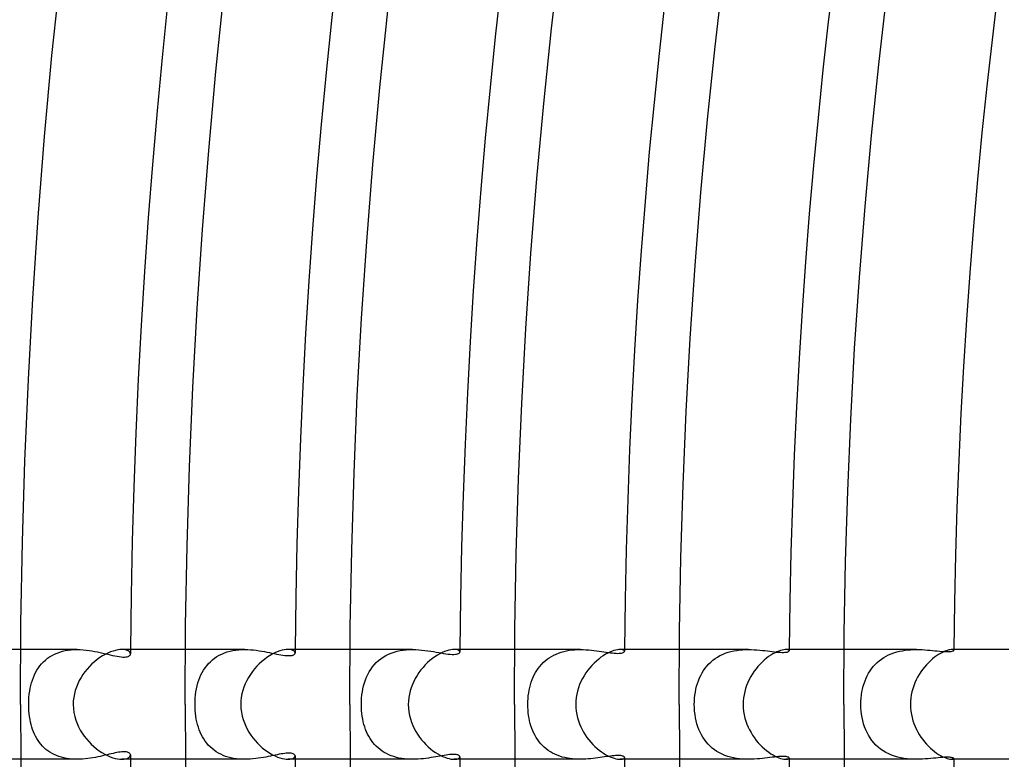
# Model space of a CAD drawing. Header units: millimetres. Extents: x -345 to 345, y -305 to 305.
# Tile 15 of 87: x -244 to -208, y -2 to 25. Entities that reach past the tile are written whole.
import ezdxf

# ---------------------------------------------------------------- set-up
doc = ezdxf.new("R2010")
doc.units = ezdxf.units.MM
doc.layers.add('HIDDEN', color=7, linetype='Continuous')
doc.layers.add('THICK', color=7, linetype='Continuous')

msp = doc.modelspace()

# ---------------------------------------------------------------- linework, layer by layer
at = {"layer": 'HIDDEN'}
for p, q in [((-241.938, 2), (-243.992, 2)), ((-242.851, 1.787), (-242.762, 1.833)), ((-242.762, 1.833), (-242.668, 1.873)), ((-242.668, 1.873), (-242.571, 1.908)), ((-242.571, 1.908), (-242.47, 1.937)), ((-242.47, 1.937), (-242.367, 1.961)), ((-242.367, 1.961), (-242.261, 1.978)), ((-242.261, 1.978), (-242.154, 1.991)), ((-242.154, 1.991), (-242.045, 1.998)), ((-242.045, 1.998), (-241.937, 2)), ((-241.937, 2), (-241.827, 1.998)), ((-241.827, 1.998), (-241.717, 1.991)), ((-241.717, 1.991), (-241.609, 1.981)), ((-241.609, 1.981), (-241.502, 1.968)), ((-241.502, 1.968), (-241.396, 1.952)), ((-241.396, 1.952), (-241.293, 1.934)), ((-241.293, 1.934), (-241.192, 1.914)), ((-241.192, 1.914), (-241.094, 1.893)), ((-241.094, 1.893), (-240.998, 1.871)), ((-240.998, 1.871), (-240.905, 1.849)), ((-240.905, 1.849), (-240.815, 1.828)), ((-240.815, 1.828), (-240.727, 1.807)), ((-240.727, 1.807), (-240.642, 1.787)), ((-240.232, 1.996), (-240.305, 2)), ((-240.169, 1.986), (-240.232, 1.996)), ((-240.115, 1.97), (-240.169, 1.986)), ((-240.071, 1.949), (-240.115, 1.97)), ((-240.037, 1.924), (-240.071, 1.949)), ((-240.012, 1.898), (-240.037, 1.924)), ((-240.025, 1.777), (-240.007, 1.797)), ((-239.998, 1.87), (-240.012, 1.898)), ((-240.007, 1.797), (-239.997, 1.819)), ((-239.993, 1.842), (-239.998, 1.87)), ((-239.997, 1.819), (-239.993, 1.842)), ((-235.828, 2), (-237.992, 2)), ((-236.758, 1.792), (-236.665, 1.837)), ((-236.665, 1.837), (-236.569, 1.877)), ((-236.569, 1.877), (-236.469, 1.911)), ((-236.469, 1.911), (-236.366, 1.939)), ((-236.366, 1.939), (-236.261, 1.962)), ((-236.261, 1.962), (-236.154, 1.979)), ((-236.154, 1.979), (-236.045, 1.991)), ((-236.045, 1.991), (-235.936, 1.998)), ((-235.936, 1.998), (-235.827, 2)), ((-235.827, 2), (-235.721, 1.998)), ((-235.721, 1.998), (-235.615, 1.992)), ((-235.615, 1.992), (-235.511, 1.984)), ((-235.511, 1.984), (-235.409, 1.972)), ((-235.409, 1.972), (-235.308, 1.958)), ((-235.308, 1.958), (-235.209, 1.943)), ((-235.209, 1.943), (-235.113, 1.926)), ((-235.113, 1.926), (-235.019, 1.908)), ((-235.019, 1.908), (-234.928, 1.89)), ((-234.928, 1.89), (-234.839, 1.872)), ((-234.839, 1.872), (-234.752, 1.854)), ((-234.752, 1.854), (-234.669, 1.836)), ((-234.669, 1.836), (-234.588, 1.821)), ((-234.588, 1.821), (-234.511, 1.806)), ((-234.511, 1.806), (-234.438, 1.795)), ((-234.438, 1.795), (-234.369, 1.785)), ((-234.181, 1.996), (-234.249, 2)), ((-234.124, 1.986), (-234.181, 1.996)), ((-234.076, 1.97), (-234.124, 1.986)), ((-234.107, 1.787), (-234.072, 1.797)), ((-234.04, 1.951), (-234.076, 1.97)), ((-234.072, 1.797), (-234.044, 1.81)), ((-234.044, 1.81), (-234.021, 1.825)), ((-234.013, 1.928), (-234.04, 1.951)), ((-234.021, 1.825), (-234.005, 1.842)), ((-233.998, 1.904), (-234.013, 1.928)), ((-234.005, 1.842), (-233.996, 1.86)), ((-233.992, 1.878), (-233.998, 1.904)), ((-233.996, 1.86), (-233.992, 1.878)), ((-229.716, 2), (-231.991, 2)), ((-230.694, 1.779), (-230.596, 1.827)), ((-230.596, 1.827), (-230.494, 1.87)), ((-230.494, 1.87), (-230.389, 1.906)), ((-230.389, 1.906), (-230.28, 1.937)), ((-230.28, 1.937), (-230.168, 1.961)), ((-230.168, 1.961), (-230.056, 1.979)), ((-230.056, 1.979), (-229.942, 1.991)), ((-229.942, 1.991), (-229.827, 1.998)), ((-229.827, 1.998), (-229.714, 2)), ((-229.714, 2), (-229.599, 1.998)), ((-229.599, 1.998), (-229.485, 1.992)), ((-229.485, 1.992), (-229.373, 1.982)), ((-229.373, 1.982), (-229.263, 1.97)), ((-229.263, 1.97), (-229.156, 1.956)), ((-229.156, 1.956), (-229.052, 1.94)), ((-229.052, 1.94), (-228.951, 1.924)), ((-228.951, 1.924), (-228.854, 1.907)), ((-228.854, 1.907), (-228.76, 1.89)), ((-228.76, 1.89), (-228.67, 1.874)), ((-228.67, 1.874), (-228.583, 1.859)), ((-228.583, 1.859), (-228.499, 1.846)), ((-228.499, 1.846), (-228.419, 1.835)), ((-228.419, 1.835), (-228.343, 1.827)), ((-228.343, 1.827), (-228.273, 1.822)), ((-228.273, 1.822), (-228.21, 1.822)), ((-228.21, 1.822), (-228.155, 1.825)), ((-228.134, 1.996), (-228.195, 2)), ((-228.155, 1.825), (-228.11, 1.831)), ((-228.083, 1.986), (-228.134, 1.996)), ((-228.11, 1.831), (-228.073, 1.84)), ((-228.043, 1.972), (-228.083, 1.986)), ((-228.073, 1.84), (-228.043, 1.851)), ((-228.015, 1.953), (-228.043, 1.972)), ((-228.043, 1.851), (-228.02, 1.864)), ((-228.02, 1.864), (-228.005, 1.878)), ((-227.998, 1.932), (-228.015, 1.953)), ((-228.005, 1.878), (-227.995, 1.894)), ((-227.992, 1.91), (-227.998, 1.932)), ((-227.995, 1.894), (-227.992, 1.91)), ((-223.599, 2), (-225.991, 2)), ((-224.657, 1.75), (-224.572, 1.795)), ((-224.572, 1.795), (-224.484, 1.836)), ((-224.484, 1.836), (-224.392, 1.873)), ((-224.392, 1.873), (-224.298, 1.905)), ((-224.298, 1.905), (-224.202, 1.931)), ((-224.202, 1.931), (-224.103, 1.953)), ((-224.103, 1.953), (-224.003, 1.971)), ((-224.003, 1.971), (-223.902, 1.984)), ((-223.902, 1.984), (-223.801, 1.993)), ((-223.801, 1.993), (-223.699, 1.998)), ((-223.699, 1.998), (-223.598, 2)), ((-223.598, 2), (-223.496, 1.998)), ((-223.496, 1.998), (-223.396, 1.994)), ((-223.396, 1.994), (-223.297, 1.987)), ((-223.297, 1.987), (-223.2, 1.978)), ((-223.2, 1.978), (-223.104, 1.968)), ((-223.104, 1.968), (-223.012, 1.956)), ((-223.012, 1.956), (-222.921, 1.944)), ((-222.921, 1.944), (-222.832, 1.931)), ((-222.832, 1.931), (-222.746, 1.918)), ((-222.746, 1.918), (-222.663, 1.905)), ((-222.663, 1.905), (-222.583, 1.894)), ((-222.583, 1.894), (-222.506, 1.883)), ((-222.506, 1.883), (-222.433, 1.874)), ((-222.433, 1.874), (-222.364, 1.868)), ((-222.364, 1.868), (-222.301, 1.863)), ((-222.301, 1.863), (-222.243, 1.861)), ((-222.243, 1.861), (-222.191, 1.862)), ((-222.191, 1.862), (-222.145, 1.865)), ((-222.099, 1.998), (-222.146, 2)), ((-222.145, 1.865), (-222.104, 1.87)), ((-222.104, 1.87), (-222.069, 1.877)), ((-222.06, 1.991), (-222.099, 1.998)), ((-222.069, 1.877), (-222.041, 1.887)), ((-222.03, 1.98), (-222.06, 1.991)), ((-222.041, 1.887), (-222.019, 1.898)), ((-222.009, 1.967), (-222.03, 1.98)), ((-222.019, 1.898), (-222.004, 1.91)), ((-221.996, 1.952), (-222.009, 1.967)), ((-222.004, 1.91), (-221.995, 1.923)), ((-221.992, 1.937), (-221.996, 1.952)), ((-221.995, 1.923), (-221.992, 1.937)), ((-217.478, 2), (-219.991, 2)), ((-218.513, 1.778), (-218.418, 1.824)), ((-218.418, 1.824), (-218.32, 1.864)), ((-218.32, 1.864), (-218.219, 1.898)), ((-218.219, 1.898), (-218.116, 1.927)), ((-218.116, 1.927), (-218.01, 1.951)), ((-218.01, 1.951), (-217.904, 1.97)), ((-217.904, 1.97), (-217.796, 1.984)), ((-217.796, 1.984), (-217.689, 1.993)), ((-217.689, 1.993), (-217.582, 1.998)), ((-217.582, 1.998), (-217.476, 2)), ((-217.476, 2), (-217.371, 1.998)), ((-217.371, 1.998), (-217.267, 1.994)), ((-217.267, 1.994), (-217.165, 1.987)), ((-217.165, 1.987), (-217.065, 1.979)), ((-217.065, 1.979), (-216.968, 1.969)), ((-216.968, 1.969), (-216.873, 1.959)), ((-216.873, 1.959), (-216.781, 1.947)), ((-216.781, 1.947), (-216.692, 1.936)), ((-216.692, 1.936), (-216.607, 1.926)), ((-216.607, 1.926), (-216.525, 1.916)), ((-216.525, 1.916), (-216.448, 1.908)), ((-216.448, 1.908), (-216.377, 1.902)), ((-216.377, 1.902), (-216.311, 1.898)), ((-216.311, 1.898), (-216.25, 1.896)), ((-216.25, 1.896), (-216.196, 1.896)), ((-216.196, 1.896), (-216.147, 1.898)), ((-216.147, 1.898), (-216.105, 1.902)), ((-216.105, 1.902), (-216.069, 1.909)), ((-216.068, 1.998), (-216.102, 2)), ((-216.069, 1.909), (-216.041, 1.917)), ((-216.04, 1.994), (-216.068, 1.998)), ((-216.041, 1.917), (-216.019, 1.927)), ((-216.019, 1.987), (-216.04, 1.994)), ((-216.003, 1.979), (-216.019, 1.987)), ((-216.019, 1.927), (-216.003, 1.937)), ((-215.994, 1.969), (-216.003, 1.979)), ((-216.003, 1.937), (-215.994, 1.948)), ((-215.991, 1.958), (-215.994, 1.969)), ((-215.994, 1.948), (-215.991, 1.958)), ((-211.351, 2), (-213.991, 2)), ((-212.46, 1.757), (-212.368, 1.803)), ((-212.368, 1.803), (-212.272, 1.845)), ((-212.272, 1.845), (-212.174, 1.88)), ((-212.174, 1.88), (-212.074, 1.911)), ((-212.074, 1.911), (-211.971, 1.937)), ((-211.971, 1.937), (-211.867, 1.958)), ((-211.867, 1.958), (-211.763, 1.974)), ((-211.763, 1.974), (-211.659, 1.986)), ((-211.659, 1.986), (-211.555, 1.994)), ((-211.555, 1.994), (-211.452, 1.999)), ((-211.452, 1.999), (-211.35, 2)), ((-211.35, 2), (-211.246, 1.999)), ((-211.246, 1.999), (-211.145, 1.995)), ((-211.145, 1.995), (-211.046, 1.989)), ((-211.046, 1.989), (-210.949, 1.982)), ((-210.949, 1.982), (-210.856, 1.974)), ((-210.856, 1.974), (-210.766, 1.966)), ((-210.766, 1.966), (-210.679, 1.957)), ((-210.679, 1.957), (-210.594, 1.949)), ((-210.594, 1.949), (-210.513, 1.941)), ((-210.513, 1.941), (-210.436, 1.934)), ((-210.436, 1.934), (-210.363, 1.929)), ((-210.363, 1.929), (-210.295, 1.925)), ((-210.295, 1.925), (-210.232, 1.924)), ((-210.232, 1.924), (-210.176, 1.925)), ((-210.176, 1.925), (-210.128, 1.928)), ((-210.128, 1.928), (-210.086, 1.933)), ((-210.086, 1.933), (-210.052, 1.94)), ((-210.041, 1.999), (-210.062, 2)), ((-210.052, 1.94), (-210.025, 1.948)), ((-210.023, 1.997), (-210.041, 1.999)), ((-210.025, 1.948), (-210.006, 1.957)), ((-210.009, 1.993), (-210.023, 1.997)), ((-209.999, 1.988), (-210.009, 1.993)), ((-210.006, 1.957), (-209.995, 1.966)), ((-209.993, 1.982), (-209.999, 1.988)), ((-209.995, 1.966), (-209.991, 1.975)), ((-209.991, 1.975), (-209.993, 1.982)), ((-243.292, 1.408), (-243.231, 1.483)), ((-243.231, 1.483), (-243.165, 1.553)), ((-243.165, 1.553), (-243.094, 1.618)), ((-243.094, 1.618), (-243.018, 1.68)), ((-243.018, 1.68), (-242.937, 1.736)), ((-242.937, 1.736), (-242.851, 1.787)), ((-240.642, 1.787), (-240.56, 1.769)), ((-240.56, 1.769), (-240.482, 1.753)), ((-240.482, 1.753), (-240.407, 1.741)), ((-240.407, 1.741), (-240.337, 1.731)), ((-240.337, 1.731), (-240.273, 1.726)), ((-240.273, 1.726), (-240.216, 1.725)), ((-240.216, 1.725), (-240.164, 1.728)), ((-240.164, 1.728), (-240.119, 1.735)), ((-240.119, 1.735), (-240.081, 1.745)), ((-240.081, 1.745), (-240.049, 1.76)), ((-240.049, 1.76), (-240.025, 1.777)), ((-237.216, 1.411), (-237.151, 1.486)), ((-237.151, 1.486), (-237.082, 1.557)), ((-237.082, 1.557), (-237.008, 1.624)), ((-237.008, 1.624), (-236.929, 1.685)), ((-236.929, 1.685), (-236.846, 1.741)), ((-236.846, 1.741), (-236.758, 1.792)), ((-234.369, 1.785), (-234.305, 1.779)), ((-234.305, 1.779), (-234.247, 1.777)), ((-234.247, 1.777), (-234.195, 1.777)), ((-234.195, 1.777), (-234.148, 1.781)), ((-234.148, 1.781), (-234.107, 1.787)), ((-231.176, 1.365), (-231.109, 1.447)), ((-231.109, 1.447), (-231.037, 1.524)), ((-231.037, 1.524), (-230.959, 1.595)), ((-230.959, 1.595), (-230.876, 1.662)), ((-230.876, 1.662), (-230.787, 1.723)), ((-230.787, 1.723), (-230.694, 1.779)), ((-225.082, 1.386), (-225.021, 1.456)), ((-225.021, 1.456), (-224.956, 1.523)), ((-224.956, 1.523), (-224.887, 1.586)), ((-224.887, 1.586), (-224.814, 1.645)), ((-224.814, 1.645), (-224.737, 1.699)), ((-224.737, 1.699), (-224.657, 1.75)), ((-218.992, 1.398), (-218.924, 1.473)), ((-218.924, 1.473), (-218.851, 1.543)), ((-218.851, 1.543), (-218.773, 1.61)), ((-218.773, 1.61), (-218.691, 1.671)), ((-218.691, 1.671), (-218.604, 1.727)), ((-218.604, 1.727), (-218.513, 1.778)), ((-212.926, 1.378), (-212.86, 1.452)), ((-212.86, 1.452), (-212.788, 1.522)), ((-212.788, 1.522), (-212.713, 1.588)), ((-212.713, 1.588), (-212.633, 1.649)), ((-212.633, 1.649), (-212.548, 1.705)), ((-212.548, 1.705), (-212.46, 1.757)), ((-243.492, 1.074), (-243.449, 1.163)), ((-243.449, 1.163), (-243.401, 1.248)), ((-243.401, 1.248), (-243.349, 1.33)), ((-243.349, 1.33), (-243.292, 1.408)), ((-237.425, 1.073), (-237.38, 1.163)), ((-237.38, 1.163), (-237.33, 1.249)), ((-237.33, 1.249), (-237.275, 1.332)), ((-237.275, 1.332), (-237.216, 1.411)), ((-231.39, 0.995), (-231.345, 1.093)), ((-231.345, 1.093), (-231.294, 1.188)), ((-231.294, 1.188), (-231.238, 1.278)), ((-231.238, 1.278), (-231.176, 1.365)), ((-225.281, 1.075), (-225.238, 1.157)), ((-225.238, 1.157), (-225.19, 1.237)), ((-225.19, 1.237), (-225.138, 1.313)), ((-225.138, 1.313), (-225.082, 1.386)), ((-219.216, 1.057), (-219.167, 1.148)), ((-219.167, 1.148), (-219.113, 1.236)), ((-219.113, 1.236), (-219.055, 1.319)), ((-219.055, 1.319), (-218.992, 1.398)), ((-213.145, 1.045), (-213.098, 1.133)), ((-213.098, 1.133), (-213.045, 1.218)), ((-213.045, 1.218), (-212.988, 1.3)), ((-212.988, 1.3), (-212.926, 1.378)), ((-243.622, 0.69), (-243.596, 0.79)), ((-243.596, 0.79), (-243.565, 0.887)), ((-243.565, 0.887), (-243.531, 0.982)), ((-243.531, 0.982), (-243.492, 1.074)), ((-237.562, 0.678), (-237.534, 0.782)), ((-237.534, 0.782), (-237.502, 0.883)), ((-237.502, 0.883), (-237.465, 0.98)), ((-237.465, 0.98), (-237.425, 1.073)), ((-231.496, 0.682), (-231.466, 0.79)), ((-231.466, 0.79), (-231.431, 0.894)), ((-231.431, 0.894), (-231.39, 0.995)), ((-225.444, 0.621), (-225.419, 0.718)), ((-225.419, 0.718), (-225.39, 0.811)), ((-225.39, 0.811), (-225.357, 0.902)), ((-225.357, 0.902), (-225.321, 0.99)), ((-225.321, 0.99), (-225.281, 1.075)), ((-219.365, 0.66), (-219.334, 0.764)), ((-219.334, 0.764), (-219.3, 0.865)), ((-219.3, 0.865), (-219.26, 0.963)), ((-219.26, 0.963), (-219.216, 1.057)), ((-213.292, 0.664), (-213.261, 0.764)), ((-213.261, 0.764), (-213.227, 0.861)), ((-213.227, 0.861), (-213.188, 0.954)), ((-213.188, 0.954), (-213.145, 1.045)), ((-243.69, 0.25), (-243.679, 0.368)), ((-243.679, 0.368), (-243.663, 0.48)), ((-243.663, 0.48), (-243.644, 0.588)), ((-243.644, 0.588), (-243.622, 0.69)), ((-237.622, 0.347), (-237.606, 0.46)), ((-237.606, 0.46), (-237.586, 0.571)), ((-237.586, 0.571), (-237.562, 0.678)), ((-231.559, 0.347), (-231.543, 0.46)), ((-231.543, 0.46), (-231.522, 0.572)), ((-231.522, 0.572), (-231.496, 0.682)), ((-225.497, 0.316), (-225.483, 0.42)), ((-225.483, 0.42), (-225.466, 0.522)), ((-225.466, 0.522), (-225.444, 0.621)), ((-219.428, 0.335), (-219.411, 0.444)), ((-219.411, 0.444), (-219.391, 0.553)), ((-219.391, 0.553), (-219.365, 0.66)), ((-213.356, 0.344), (-213.339, 0.454)), ((-213.339, 0.454), (-213.318, 0.56)), ((-213.318, 0.56), (-213.292, 0.664)), ((-243.7, 0), (-243.698, 0.127)), ((-243.698, -0.116), (-243.7, 0)), ((-243.698, 0.127), (-243.69, 0.25)), ((-237.641, 0), (-237.639, 0.116)), ((-237.64, -0.108), (-237.641, 0)), ((-237.639, 0.116), (-237.633, 0.231)), ((-237.633, 0.231), (-237.622, 0.347)), ((-231.58, 0), (-231.577, 0.117)), ((-231.577, -0.111), (-231.58, 0)), ((-231.577, 0.117), (-231.571, 0.232)), ((-231.571, 0.232), (-231.559, 0.347)), ((-225.515, 0), (-225.513, 0.105)), ((-225.514, -0.101), (-225.515, 0)), ((-225.513, 0.105), (-225.507, 0.211)), ((-225.507, 0.211), (-225.497, 0.316)), ((-219.448, 0), (-219.446, 0.112)), ((-219.445, -0.125), (-219.448, 0)), ((-219.446, 0.112), (-219.439, 0.224)), ((-219.439, 0.224), (-219.428, 0.335)), ((-213.379, 0), (-213.376, 0.116)), ((-213.376, -0.12), (-213.379, 0)), ((-213.376, 0.116), (-213.369, 0.231)), ((-213.369, 0.231), (-213.356, 0.344)), ((-243.692, -0.229), (-243.698, -0.116)), ((-243.682, -0.338), (-243.692, -0.229)), ((-243.669, -0.443), (-243.682, -0.338)), ((-237.634, -0.215), (-237.64, -0.108)), ((-237.624, -0.322), (-237.634, -0.215)), ((-237.611, -0.429), (-237.624, -0.322)), ((-231.571, -0.221), (-231.577, -0.111)), ((-231.561, -0.328), (-231.571, -0.221)), ((-231.547, -0.432), (-231.561, -0.328)), ((-225.508, -0.201), (-225.514, -0.101)), ((-225.499, -0.301), (-225.508, -0.201)), ((-225.486, -0.4), (-225.499, -0.301)), ((-219.437, -0.248), (-219.445, -0.125)), ((-219.423, -0.368), (-219.437, -0.248)), ((-213.368, -0.24), (-213.376, -0.12)), ((-213.354, -0.358), (-213.368, -0.24)), ((-213.335, -0.475), (-213.354, -0.358)), ((-243.653, -0.545), (-243.669, -0.443)), ((-243.633, -0.642), (-243.653, -0.545)), ((-243.611, -0.735), (-243.633, -0.642)), ((-237.594, -0.533), (-237.611, -0.429)), ((-237.573, -0.634), (-237.594, -0.533)), ((-237.548, -0.733), (-237.573, -0.634)), ((-231.53, -0.533), (-231.547, -0.432)), ((-231.509, -0.632), (-231.53, -0.533)), ((-231.484, -0.727), (-231.509, -0.632)), ((-225.47, -0.498), (-225.486, -0.4)), ((-225.45, -0.595), (-225.47, -0.498)), ((-225.427, -0.69), (-225.45, -0.595)), ((-225.399, -0.782), (-225.427, -0.69)), ((-219.404, -0.484), (-219.423, -0.368)), ((-219.381, -0.597), (-219.404, -0.484)), ((-219.352, -0.706), (-219.381, -0.597)), ((-219.319, -0.811), (-219.352, -0.706)), ((-213.311, -0.59), (-213.335, -0.475)), ((-213.28, -0.703), (-213.311, -0.59)), ((-213.244, -0.814), (-213.28, -0.703)), ((-243.586, -0.824), (-243.611, -0.735)), ((-243.557, -0.911), (-243.586, -0.824)), ((-243.525, -0.997), (-243.557, -0.911)), ((-243.49, -1.079), (-243.525, -0.997)), ((-237.52, -0.828), (-237.548, -0.733)), ((-237.488, -0.921), (-237.52, -0.828)), ((-237.453, -1.011), (-237.488, -0.921)), ((-237.413, -1.097), (-237.453, -1.011)), ((-231.457, -0.819), (-231.484, -0.727)), ((-231.425, -0.908), (-231.457, -0.819)), ((-231.391, -0.994), (-231.425, -0.908)), ((-231.352, -1.078), (-231.391, -0.994)), ((-225.368, -0.873), (-225.399, -0.782)), ((-225.334, -0.961), (-225.368, -0.873)), ((-225.295, -1.047), (-225.334, -0.961)), ((-225.252, -1.13), (-225.295, -1.047)), ((-219.281, -0.912), (-219.319, -0.811)), ((-219.239, -1.01), (-219.281, -0.912)), ((-219.191, -1.105), (-219.239, -1.01)), ((-213.203, -0.921), (-213.244, -0.814)), ((-213.156, -1.025), (-213.203, -0.921)), ((-213.102, -1.125), (-213.156, -1.025)), ((-243.451, -1.16), (-243.49, -1.079)), ((-243.408, -1.237), (-243.451, -1.16)), ((-243.361, -1.312), (-243.408, -1.237)), ((-243.311, -1.384), (-243.361, -1.312)), ((-243.257, -1.452), (-243.311, -1.384)), ((-237.37, -1.18), (-237.413, -1.097)), ((-237.323, -1.26), (-237.37, -1.18)), ((-237.271, -1.338), (-237.323, -1.26)), ((-237.216, -1.412), (-237.271, -1.338)), ((-237.156, -1.482), (-237.216, -1.412)), ((-231.31, -1.16), (-231.352, -1.078)), ((-231.263, -1.239), (-231.31, -1.16)), ((-231.213, -1.315), (-231.263, -1.239)), ((-231.159, -1.388), (-231.213, -1.315)), ((-231.1, -1.457), (-231.159, -1.388)), ((-225.206, -1.211), (-225.252, -1.13)), ((-225.155, -1.288), (-225.206, -1.211)), ((-225.101, -1.362), (-225.155, -1.288)), ((-225.043, -1.432), (-225.101, -1.362)), ((-224.98, -1.499), (-225.043, -1.432)), ((-219.138, -1.196), (-219.191, -1.105)), ((-219.08, -1.283), (-219.138, -1.196)), ((-219.017, -1.367), (-219.08, -1.283)), ((-218.949, -1.446), (-219.017, -1.367)), ((-213.043, -1.221), (-213.102, -1.125)), ((-212.978, -1.313), (-213.043, -1.221)), ((-212.907, -1.4), (-212.978, -1.313)), ((-212.83, -1.482), (-212.907, -1.4)), ((-243.199, -1.517), (-243.257, -1.452)), ((-243.137, -1.579), (-243.199, -1.517)), ((-243.071, -1.637), (-243.137, -1.579)), ((-243.001, -1.692), (-243.071, -1.637)), ((-242.928, -1.742), (-243.001, -1.692)), ((-242.851, -1.788), (-242.928, -1.742)), ((-242.77, -1.829), (-242.851, -1.788)), ((-240.622, -1.783), (-240.694, -1.799)), ((-240.553, -1.768), (-240.622, -1.783)), ((-240.487, -1.754), (-240.553, -1.768)), ((-240.425, -1.743), (-240.487, -1.754)), ((-240.366, -1.735), (-240.425, -1.743)), ((-240.311, -1.729), (-240.366, -1.735)), ((-240.26, -1.725), (-240.311, -1.729)), ((-240.214, -1.725), (-240.26, -1.725)), ((-240.172, -1.727), (-240.214, -1.725)), ((-240.134, -1.732), (-240.172, -1.727)), ((-240.1, -1.739), (-240.134, -1.732)), ((-240.071, -1.749), (-240.1, -1.739)), ((-240.047, -1.761), (-240.071, -1.749)), ((-240.027, -1.775), (-240.047, -1.761)), ((-240.012, -1.79), (-240.027, -1.775)), ((-240.001, -1.807), (-240.012, -1.79)), ((-237.091, -1.549), (-237.156, -1.482)), ((-237.022, -1.611), (-237.091, -1.549)), ((-236.949, -1.67), (-237.022, -1.611)), ((-236.872, -1.724), (-236.949, -1.67)), ((-236.791, -1.773), (-236.872, -1.724)), ((-236.706, -1.818), (-236.791, -1.773)), ((-234.379, -1.787), (-234.441, -1.795)), ((-234.322, -1.781), (-234.379, -1.787)), ((-234.268, -1.777), (-234.322, -1.781)), ((-234.219, -1.776), (-234.268, -1.777)), ((-234.174, -1.778), (-234.219, -1.776)), ((-234.134, -1.782), (-234.174, -1.778)), ((-234.1, -1.789), (-234.134, -1.782)), ((-234.07, -1.798), (-234.1, -1.789)), ((-231.037, -1.523), (-231.1, -1.457)), ((-230.971, -1.586), (-231.037, -1.523)), ((-230.9, -1.644), (-230.971, -1.586)), ((-230.825, -1.698), (-230.9, -1.644)), ((-230.746, -1.749), (-230.825, -1.698)), ((-230.664, -1.794), (-230.746, -1.749)), ((-224.914, -1.563), (-224.98, -1.499)), ((-224.843, -1.622), (-224.914, -1.563)), ((-224.77, -1.677), (-224.843, -1.622)), ((-224.693, -1.728), (-224.77, -1.677)), ((-224.612, -1.774), (-224.693, -1.728)), ((-224.529, -1.816), (-224.612, -1.774)), ((-218.875, -1.521), (-218.949, -1.446)), ((-218.797, -1.591), (-218.875, -1.521)), ((-218.713, -1.655), (-218.797, -1.591)), ((-218.625, -1.715), (-218.713, -1.655)), ((-218.532, -1.768), (-218.625, -1.715)), ((-218.436, -1.816), (-218.532, -1.768)), ((-212.748, -1.559), (-212.83, -1.482)), ((-212.659, -1.63), (-212.748, -1.559)), ((-212.565, -1.695), (-212.659, -1.63)), ((-212.467, -1.753), (-212.565, -1.695)), ((-212.365, -1.804), (-212.467, -1.753)), ((-241.938, -2), (-243.992, -2)), ((-242.687, -1.866), (-242.77, -1.829)), ((-242.6, -1.899), (-242.687, -1.866)), ((-242.51, -1.927), (-242.6, -1.899)), ((-242.417, -1.95), (-242.51, -1.927)), ((-242.323, -1.969), (-242.417, -1.95)), ((-242.228, -1.983), (-242.323, -1.969)), ((-242.131, -1.993), (-242.228, -1.983)), ((-242.033, -1.998), (-242.131, -1.993)), ((-241.936, -2), (-242.033, -1.998)), ((-241.838, -1.998), (-241.936, -2)), ((-241.741, -1.993), (-241.838, -1.998)), ((-241.644, -1.985), (-241.741, -1.993)), ((-241.549, -1.974), (-241.644, -1.985)), ((-241.454, -1.961), (-241.549, -1.974)), ((-241.362, -1.946), (-241.454, -1.961)), ((-241.271, -1.929), (-241.362, -1.946)), ((-241.181, -1.912), (-241.271, -1.929)), ((-241.094, -1.893), (-241.181, -1.912)), ((-241.009, -1.874), (-241.094, -1.893)), ((-240.927, -1.854), (-241.009, -1.874)), ((-240.846, -1.835), (-240.927, -1.854)), ((-240.769, -1.817), (-240.846, -1.835)), ((-240.694, -1.799), (-240.769, -1.817)), ((-240.305, -2), (-240.232, -1.996)), ((-240.232, -1.996), (-240.169, -1.986)), ((-240.169, -1.986), (-240.115, -1.97)), ((-240.115, -1.97), (-240.071, -1.949)), ((-240.071, -1.949), (-240.037, -1.925)), ((-240.037, -1.925), (-240.012, -1.898)), ((-240.012, -1.898), (-239.998, -1.87)), ((-239.995, -1.824), (-240.001, -1.807)), ((-239.998, -1.87), (-239.993, -1.842)), ((-239.993, -1.842), (-239.995, -1.824)), ((-235.828, -2), (-237.992, -2)), ((-236.617, -1.858), (-236.706, -1.818)), ((-236.525, -1.893), (-236.617, -1.858)), ((-236.431, -1.922), (-236.525, -1.893)), ((-236.334, -1.947), (-236.431, -1.922)), ((-236.234, -1.967), (-236.334, -1.947)), ((-236.134, -1.982), (-236.234, -1.967)), ((-236.032, -1.992), (-236.134, -1.982)), ((-235.93, -1.998), (-236.032, -1.992)), ((-235.827, -2), (-235.93, -1.998)), ((-235.727, -1.998), (-235.827, -2)), ((-235.627, -1.993), (-235.727, -1.998)), ((-235.529, -1.985), (-235.627, -1.993)), ((-235.431, -1.975), (-235.529, -1.985)), ((-235.336, -1.962), (-235.431, -1.975)), ((-235.242, -1.948), (-235.336, -1.962)), ((-235.149, -1.932), (-235.242, -1.948)), ((-235.059, -1.916), (-235.149, -1.932)), ((-234.972, -1.899), (-235.059, -1.916)), ((-234.887, -1.882), (-234.972, -1.899)), ((-234.805, -1.864), (-234.887, -1.882)), ((-234.725, -1.848), (-234.805, -1.864)), ((-234.649, -1.832), (-234.725, -1.848)), ((-234.576, -1.818), (-234.649, -1.832)), ((-234.506, -1.806), (-234.576, -1.818)), ((-234.441, -1.795), (-234.506, -1.806)), ((-234.249, -2), (-234.181, -1.996)), ((-234.181, -1.996), (-234.124, -1.986)), ((-234.124, -1.986), (-234.077, -1.971)), ((-234.077, -1.971), (-234.04, -1.951)), ((-234.046, -1.809), (-234.07, -1.798)), ((-234.026, -1.821), (-234.046, -1.809)), ((-234.04, -1.951), (-234.013, -1.928)), ((-234.011, -1.834), (-234.026, -1.821)), ((-234.013, -1.928), (-233.998, -1.904)), ((-234.001, -1.848), (-234.011, -1.834)), ((-233.995, -1.863), (-234.001, -1.848)), ((-233.998, -1.904), (-233.992, -1.878)), ((-233.992, -1.878), (-233.995, -1.863)), ((-229.715, -2), (-231.991, -2)), ((-230.579, -1.835), (-230.664, -1.794)), ((-230.491, -1.872), (-230.579, -1.835)), ((-230.399, -1.903), (-230.491, -1.872)), ((-230.305, -1.93), (-230.399, -1.903)), ((-230.209, -1.953), (-230.305, -1.93)), ((-230.111, -1.97), (-230.209, -1.953)), ((-230.013, -1.984), (-230.111, -1.97)), ((-229.914, -1.993), (-230.013, -1.984)), ((-229.814, -1.998), (-229.914, -1.993)), ((-229.715, -2), (-229.814, -1.998)), ((-229.615, -1.998), (-229.715, -2)), ((-229.516, -1.994), (-229.615, -1.998)), ((-229.418, -1.986), (-229.516, -1.994)), ((-229.321, -1.977), (-229.418, -1.986)), ((-229.227, -1.966), (-229.321, -1.977)), ((-229.134, -1.953), (-229.227, -1.966)), ((-229.044, -1.939), (-229.134, -1.953)), ((-228.956, -1.925), (-229.044, -1.939)), ((-228.871, -1.91), (-228.956, -1.925)), ((-228.788, -1.895), (-228.871, -1.91)), ((-228.709, -1.881), (-228.788, -1.895)), ((-228.633, -1.868), (-228.709, -1.881)), ((-228.56, -1.856), (-228.633, -1.868)), ((-228.491, -1.845), (-228.56, -1.856)), ((-228.425, -1.836), (-228.491, -1.845)), ((-228.364, -1.829), (-228.425, -1.836)), ((-228.307, -1.824), (-228.364, -1.829)), ((-228.253, -1.822), (-228.307, -1.824)), ((-228.205, -1.822), (-228.253, -1.822)), ((-228.162, -1.824), (-228.205, -1.822)), ((-228.195, -2), (-228.142, -1.997)), ((-228.124, -1.828), (-228.162, -1.824)), ((-228.142, -1.997), (-228.096, -1.99)), ((-228.092, -1.835), (-228.124, -1.828)), ((-228.096, -1.99), (-228.059, -1.978)), ((-228.065, -1.842), (-228.092, -1.835)), ((-228.042, -1.852), (-228.065, -1.842)), ((-228.059, -1.978), (-228.029, -1.964)), ((-228.024, -1.862), (-228.042, -1.852)), ((-228.029, -1.964), (-228.008, -1.947)), ((-228.01, -1.873), (-228.024, -1.862)), ((-228, -1.885), (-228.01, -1.873)), ((-228.008, -1.947), (-227.996, -1.929)), ((-227.994, -1.897), (-228, -1.885)), ((-227.996, -1.929), (-227.992, -1.91)), ((-227.992, -1.91), (-227.994, -1.897)), ((-223.599, -2), (-225.991, -2)), ((-224.442, -1.854), (-224.529, -1.816)), ((-224.352, -1.887), (-224.442, -1.854)), ((-224.26, -1.916), (-224.352, -1.887)), ((-224.167, -1.94), (-224.26, -1.916)), ((-224.073, -1.959), (-224.167, -1.94)), ((-223.978, -1.975), (-224.073, -1.959)), ((-223.882, -1.986), (-223.978, -1.975)), ((-223.787, -1.994), (-223.882, -1.986)), ((-223.692, -1.999), (-223.787, -1.994)), ((-223.597, -2), (-223.692, -1.999)), ((-223.501, -1.999), (-223.597, -2)), ((-223.406, -1.995), (-223.501, -1.999)), ((-223.313, -1.988), (-223.406, -1.995)), ((-223.222, -1.981), (-223.313, -1.988)), ((-223.133, -1.971), (-223.222, -1.981)), ((-223.046, -1.961), (-223.133, -1.971)), ((-222.962, -1.949), (-223.046, -1.961)), ((-222.88, -1.938), (-222.962, -1.949)), ((-222.8, -1.926), (-222.88, -1.938)), ((-222.722, -1.914), (-222.8, -1.926)), ((-222.647, -1.903), (-222.722, -1.914)), ((-222.574, -1.893), (-222.647, -1.903)), ((-222.504, -1.883), (-222.574, -1.893)), ((-222.437, -1.875), (-222.504, -1.883)), ((-222.373, -1.868), (-222.437, -1.875)), ((-222.314, -1.864), (-222.373, -1.868)), ((-222.258, -1.861), (-222.314, -1.864)), ((-222.208, -1.861), (-222.258, -1.861)), ((-222.163, -1.863), (-222.208, -1.861)), ((-222.123, -1.867), (-222.163, -1.863)), ((-222.146, -2), (-222.099, -1.998)), ((-222.089, -1.873), (-222.123, -1.867)), ((-222.099, -1.998), (-222.061, -1.991)), ((-222.059, -1.88), (-222.089, -1.873)), ((-222.061, -1.991), (-222.031, -1.98)), ((-222.035, -1.89), (-222.059, -1.88)), ((-222.016, -1.9), (-222.035, -1.89)), ((-222.031, -1.98), (-222.009, -1.967)), ((-222.002, -1.912), (-222.016, -1.9)), ((-222.009, -1.967), (-221.996, -1.952)), ((-221.994, -1.924), (-222.002, -1.912)), ((-221.996, -1.952), (-221.992, -1.937)), ((-221.992, -1.937), (-221.994, -1.924)), ((-217.477, -2), (-219.991, -2)), ((-218.336, -1.858), (-218.436, -1.816)), ((-218.233, -1.894), (-218.336, -1.858)), ((-218.127, -1.924), (-218.233, -1.894)), ((-218.019, -1.949), (-218.127, -1.924)), ((-217.911, -1.969), (-218.019, -1.949)), ((-217.801, -1.983), (-217.911, -1.969)), ((-217.692, -1.993), (-217.801, -1.983)), ((-217.583, -1.998), (-217.692, -1.993)), ((-217.476, -2), (-217.583, -1.998)), ((-217.37, -1.998), (-217.476, -2)), ((-217.266, -1.994), (-217.37, -1.998)), ((-217.164, -1.987), (-217.266, -1.994)), ((-217.065, -1.979), (-217.164, -1.987)), ((-216.968, -1.969), (-217.065, -1.979)), ((-216.874, -1.959), (-216.968, -1.969)), ((-216.782, -1.948), (-216.874, -1.959)), ((-216.694, -1.937), (-216.782, -1.948)), ((-216.609, -1.926), (-216.694, -1.937)), ((-216.527, -1.917), (-216.609, -1.926)), ((-216.45, -1.908), (-216.527, -1.917)), ((-216.378, -1.902), (-216.45, -1.908)), ((-216.312, -1.898), (-216.378, -1.902)), ((-216.251, -1.896), (-216.312, -1.898)), ((-216.197, -1.896), (-216.251, -1.896)), ((-216.148, -1.898), (-216.197, -1.896)), ((-216.106, -1.902), (-216.148, -1.898)), ((-216.07, -1.909), (-216.106, -1.902)), ((-216.102, -2), (-216.068, -1.998)), ((-216.041, -1.917), (-216.07, -1.909)), ((-216.068, -1.998), (-216.041, -1.994)), ((-216.019, -1.926), (-216.041, -1.917)), ((-216.041, -1.994), (-216.019, -1.987)), ((-216.004, -1.937), (-216.019, -1.926)), ((-216.019, -1.987), (-216.003, -1.979)), ((-215.994, -1.948), (-216.004, -1.937)), ((-216.003, -1.979), (-215.994, -1.969)), ((-215.991, -1.958), (-215.994, -1.948)), ((-215.994, -1.969), (-215.991, -1.958)), ((-211.351, -2), (-213.991, -2)), ((-212.259, -1.85), (-212.365, -1.804)), ((-212.149, -1.889), (-212.259, -1.85)), ((-212.036, -1.921), (-212.149, -1.889)), ((-211.922, -1.948), (-212.036, -1.921)), ((-211.807, -1.968), (-211.922, -1.948)), ((-211.691, -1.983), (-211.807, -1.968)), ((-211.576, -1.993), (-211.691, -1.983)), ((-211.463, -1.998), (-211.576, -1.993)), ((-211.351, -2), (-211.463, -1.998)), ((-211.242, -1.998), (-211.351, -2)), ((-211.135, -1.994), (-211.242, -1.998)), ((-211.031, -1.988), (-211.135, -1.994)), ((-210.93, -1.981), (-211.031, -1.988)), ((-210.831, -1.972), (-210.93, -1.981)), ((-210.736, -1.963), (-210.831, -1.972)), ((-210.645, -1.954), (-210.736, -1.963)), ((-210.558, -1.945), (-210.645, -1.954)), ((-210.476, -1.937), (-210.558, -1.945)), ((-210.399, -1.931), (-210.476, -1.937)), ((-210.329, -1.927), (-210.399, -1.931)), ((-210.265, -1.925), (-210.329, -1.927)), ((-210.206, -1.924), (-210.265, -1.925)), ((-210.155, -1.926), (-210.206, -1.924)), ((-210.11, -1.93), (-210.155, -1.926)), ((-210.073, -1.935), (-210.11, -1.93)), ((-210.043, -1.942), (-210.073, -1.935)), ((-210.062, -2), (-210.041, -1.999)), ((-210.02, -1.95), (-210.043, -1.942)), ((-210.041, -1.999), (-210.023, -1.997)), ((-210.023, -1.997), (-210.009, -1.993)), ((-210.003, -1.958), (-210.02, -1.95)), ((-210.009, -1.993), (-209.999, -1.988)), ((-209.994, -1.967), (-210.003, -1.958)), ((-209.999, -1.988), (-209.993, -1.982)), ((-209.991, -1.975), (-209.994, -1.967)), ((-209.993, -1.982), (-209.991, -1.975))]:
    msp.add_line(p, q, dxfattribs=at)
for radius, start, end in [(240, 179.52252, 179.56033), (234, 179.51031, 179.54005), (228, 179.49742, 179.52), (222, 179.48384, 179.50017), (216, 179.46946, 179.48058), (210, 179.45433, 179.46104), (240, 180.43967, 180.47748), (234, 180.45995, 180.48969), (228, 180.48, 180.50258), (222, 180.49983, 180.51616), (216, 180.51942, 180.53054), (210, 180.53896, 180.54567)]:
    msp.add_arc((0, 0), radius, start, end, dxfattribs=at)
at = {"layer": 'THICK'}
for p, q in [((-224.655, 24.623), (-224.339, 27.346)), ((-242.852, 23.64), (-242.548, 26.584)), ((-218.69, 23.969), (-218.384, 26.62)), ((-236.88, 23.059), (-236.583, 25.93)), ((-212.726, 23.315), (-212.428, 25.894)), ((-230.909, 22.477), (-230.619, 25.277)), ((-224.937, 21.896), (-224.655, 24.623)), ((-218.965, 21.315), (-218.69, 23.969)), ((-243.121, 20.693), (-242.852, 23.64)), ((-237.143, 20.184), (-236.88, 23.059)), ((-212.993, 20.733), (-212.726, 23.315)), ((-231.164, 19.675), (-230.909, 22.477)), ((-225.186, 19.166), (-224.937, 21.896)), ((-219.207, 18.657), (-218.965, 21.315)), ((-243.354, 17.742), (-243.121, 20.693)), ((-213.229, 18.148), (-212.993, 20.733)), ((-237.37, 17.306), (-237.143, 20.184)), ((-231.386, 16.87), (-231.164, 19.675)), ((-225.402, 16.433), (-225.186, 19.166)), ((-219.418, 15.997), (-219.207, 18.657)), ((-213.434, 15.561), (-213.229, 18.148)), ((-243.551, 14.789), (-243.354, 17.742)), ((-237.562, 14.425), (-237.37, 17.306)), ((-231.573, 14.062), (-231.386, 16.87)), ((-225.584, 13.698), (-225.402, 16.433)), ((-219.596, 13.334), (-219.418, 15.997)), ((-213.607, 12.971), (-213.434, 15.561)), ((-243.713, 11.834), (-243.551, 14.789)), ((-237.72, 11.543), (-237.562, 14.425)), ((-231.727, 11.252), (-231.573, 14.062)), ((-225.734, 10.961), (-225.584, 13.698)), ((-219.741, 10.67), (-219.596, 13.334)), ((-213.748, 10.379), (-213.607, 12.971)), ((-243.838, 8.877), (-243.713, 11.834)), ((-237.842, 8.659), (-237.72, 11.543)), ((-231.846, 8.44), (-231.727, 11.252)), ((-225.85, 8.222), (-225.734, 10.961)), ((-219.854, 8.004), (-219.741, 10.67)), ((-213.858, 7.786), (-213.748, 10.379)), ((-243.928, 5.919), (-243.838, 8.877)), ((-237.93, 5.773), (-237.842, 8.659)), ((-231.932, 5.628), (-231.846, 8.44)), ((-225.934, 5.482), (-225.85, 8.222)), ((-219.935, 5.337), (-219.854, 8.004)), ((-213.937, 5.191), (-213.858, 7.786)), ((-243.982, 2.96), (-243.928, 5.919)), ((-237.982, 2.887), (-237.93, 5.773)), ((-231.983, 2.814), (-231.932, 5.628)), ((-225.983, 2.741), (-225.934, 5.482)), ((-219.984, 2.668), (-219.935, 5.337)), ((-213.984, 2.596), (-213.937, 5.191)), ((-244, 0), (-243.982, 2.96)), ((-238, 0), (-237.982, 2.887)), ((-232, 0), (-231.983, 2.814)), ((-226, 0), (-225.983, 2.741)), ((-220, 0), (-219.984, 2.668)), ((-214, 0), (-213.984, 2.596)), ((-243.992, 2), (-246.365, 2)), ((-240.913, 1.823), (-241.011, 1.767)), ((-240.816, 1.871), (-240.913, 1.823)), ((-240.721, 1.912), (-240.816, 1.871)), ((-240.628, 1.945), (-240.721, 1.912)), ((-240.539, 1.97), (-240.628, 1.945)), ((-240.455, 1.987), (-240.539, 1.97)), ((-240.377, 1.997), (-240.455, 1.987)), ((-240.305, 2), (-240.377, 1.997)), ((-237.992, 2), (-240.305, 2)), ((-234.829, 1.827), (-234.924, 1.771)), ((-234.734, 1.874), (-234.829, 1.827)), ((-234.642, 1.914), (-234.734, 1.874)), ((-234.553, 1.947), (-234.642, 1.914)), ((-234.468, 1.971), (-234.553, 1.947)), ((-234.389, 1.987), (-234.468, 1.971)), ((-234.315, 1.997), (-234.389, 1.987)), ((-234.249, 2), (-234.315, 1.997)), ((-231.991, 2), (-234.249, 2)), ((-228.72, 1.844), (-228.81, 1.794)), ((-228.633, 1.888), (-228.72, 1.844)), ((-228.548, 1.924), (-228.633, 1.888)), ((-228.467, 1.953), (-228.548, 1.924)), ((-228.39, 1.974), (-228.467, 1.953)), ((-228.319, 1.989), (-228.39, 1.974)), ((-228.254, 1.997), (-228.319, 1.989)), ((-228.195, 2), (-228.254, 1.997)), ((-225.991, 2), (-228.196, 2)), ((-222.682, 1.825), (-222.765, 1.774)), ((-222.6, 1.869), (-222.682, 1.825)), ((-222.522, 1.906), (-222.6, 1.869)), ((-222.447, 1.937), (-222.522, 1.906)), ((-222.376, 1.961), (-222.447, 1.937)), ((-222.31, 1.979), (-222.376, 1.961)), ((-222.249, 1.991), (-222.31, 1.979)), ((-222.195, 1.998), (-222.249, 1.991)), ((-222.146, 2), (-222.195, 1.998)), ((-219.991, 2), (-222.147, 2)), ((-216.583, 1.841), (-216.661, 1.793)), ((-216.508, 1.881), (-216.583, 1.841)), ((-216.436, 1.915), (-216.508, 1.881)), ((-216.368, 1.943), (-216.436, 1.915)), ((-216.303, 1.965), (-216.368, 1.943)), ((-216.244, 1.981), (-216.303, 1.965)), ((-216.191, 1.992), (-216.244, 1.981)), ((-216.143, 1.998), (-216.191, 1.992)), ((-216.102, 2), (-216.143, 1.998)), ((-213.991, 2), (-216.102, 2)), ((-210.551, 1.819), (-210.623, 1.771)), ((-210.48, 1.861), (-210.551, 1.819)), ((-210.411, 1.897), (-210.48, 1.861)), ((-210.346, 1.927), (-210.411, 1.897)), ((-210.286, 1.951), (-210.346, 1.927)), ((-210.23, 1.97), (-210.286, 1.951)), ((-210.179, 1.984), (-210.23, 1.97)), ((-210.135, 1.993), (-210.179, 1.984)), ((-210.095, 1.998), (-210.135, 1.993)), ((-210.062, 2), (-210.095, 1.998)), ((-207.991, 2), (-210.063, 2)), ((-241.395, 1.473), (-241.484, 1.384)), ((-241.302, 1.556), (-241.395, 1.473)), ((-241.207, 1.633), (-241.302, 1.556)), ((-241.11, 1.704), (-241.207, 1.633)), ((-241.011, 1.767), (-241.11, 1.704)), ((-235.3, 1.478), (-235.388, 1.389)), ((-235.209, 1.561), (-235.3, 1.478)), ((-235.115, 1.638), (-235.209, 1.561)), ((-235.02, 1.708), (-235.115, 1.638)), ((-234.924, 1.771), (-235.02, 1.708)), ((-229.252, 1.438), (-229.333, 1.349)), ((-229.167, 1.522), (-229.252, 1.438)), ((-229.08, 1.599), (-229.167, 1.522)), ((-228.991, 1.67), (-229.08, 1.599)), ((-228.9, 1.735), (-228.991, 1.67)), ((-228.81, 1.794), (-228.9, 1.735)), ((-223.098, 1.506), (-223.178, 1.424)), ((-223.016, 1.582), (-223.098, 1.506)), ((-222.933, 1.652), (-223.016, 1.582)), ((-222.849, 1.716), (-222.933, 1.652)), ((-222.765, 1.774), (-222.849, 1.716)), ((-217.053, 1.467), (-217.128, 1.385)), ((-216.977, 1.544), (-217.053, 1.467)), ((-216.898, 1.615), (-216.977, 1.544)), ((-216.819, 1.68), (-216.898, 1.615)), ((-216.74, 1.74), (-216.819, 1.68)), ((-216.661, 1.793), (-216.74, 1.74)), ((-210.994, 1.443), (-211.064, 1.362)), ((-210.921, 1.52), (-210.994, 1.443)), ((-210.847, 1.591), (-210.921, 1.52)), ((-210.772, 1.657), (-210.847, 1.591)), ((-210.697, 1.717), (-210.772, 1.657)), ((-210.623, 1.771), (-210.697, 1.717)), ((-241.725, 1.087), (-241.795, 0.979)), ((-241.65, 1.191), (-241.725, 1.087)), ((-241.569, 1.29), (-241.65, 1.191)), ((-241.484, 1.384), (-241.569, 1.29)), ((-235.625, 1.09), (-235.694, 0.981)), ((-235.551, 1.194), (-235.625, 1.09)), ((-235.472, 1.294), (-235.551, 1.194)), ((-235.388, 1.389), (-235.472, 1.294)), ((-229.484, 1.157), (-229.552, 1.055)), ((-229.411, 1.256), (-229.484, 1.157)), ((-229.333, 1.349), (-229.411, 1.256)), ((-223.398, 1.148), (-223.463, 1.047)), ((-223.329, 1.245), (-223.398, 1.148)), ((-223.255, 1.337), (-223.329, 1.245)), ((-223.178, 1.424), (-223.255, 1.337)), ((-217.332, 1.111), (-217.392, 1.012)), ((-217.268, 1.207), (-217.332, 1.111)), ((-217.2, 1.298), (-217.268, 1.207)), ((-217.128, 1.385), (-217.2, 1.298)), ((-211.257, 1.091), (-211.313, 0.993)), ((-211.196, 1.185), (-211.257, 1.091)), ((-211.132, 1.276), (-211.196, 1.185)), ((-211.064, 1.362), (-211.132, 1.276)), ((-241.914, 0.75), (-241.963, 0.631)), ((-241.858, 0.866), (-241.914, 0.75)), ((-241.795, 0.979), (-241.858, 0.866)), ((-235.811, 0.751), (-235.859, 0.631)), ((-235.756, 0.868), (-235.811, 0.751)), ((-235.694, 0.981), (-235.756, 0.868)), ((-229.722, 0.725), (-229.766, 0.609)), ((-229.672, 0.838), (-229.722, 0.725)), ((-229.615, 0.948), (-229.672, 0.838)), ((-229.552, 1.055), (-229.615, 0.948)), ((-223.626, 0.721), (-223.668, 0.606)), ((-223.578, 0.833), (-223.626, 0.721)), ((-223.523, 0.942), (-223.578, 0.833)), ((-223.463, 1.047), (-223.523, 0.942)), ((-217.497, 0.803), (-217.541, 0.694)), ((-217.447, 0.909), (-217.497, 0.803)), ((-217.392, 1.012), (-217.447, 0.909)), ((-211.412, 0.787), (-211.453, 0.68)), ((-211.365, 0.891), (-211.412, 0.787)), ((-211.313, 0.993), (-211.365, 0.891)), ((-242.037, 0.384), (-242.06, 0.257)), ((-242.004, 0.509), (-242.037, 0.384)), ((-241.963, 0.631), (-242.004, 0.509)), ((-235.931, 0.384), (-235.954, 0.257)), ((-235.899, 0.509), (-235.931, 0.384)), ((-235.859, 0.631), (-235.899, 0.509)), ((-229.831, 0.369), (-229.852, 0.247)), ((-229.802, 0.49), (-229.831, 0.369)), ((-229.766, 0.609), (-229.802, 0.49)), ((-223.731, 0.368), (-223.751, 0.246)), ((-223.703, 0.488), (-223.731, 0.368)), ((-223.668, 0.606), (-223.703, 0.488)), ((-217.611, 0.468), (-217.636, 0.353)), ((-217.579, 0.582), (-217.611, 0.468)), ((-217.541, 0.694), (-217.579, 0.582)), ((-211.518, 0.459), (-211.542, 0.346)), ((-211.489, 0.57), (-211.518, 0.459)), ((-211.453, 0.68), (-211.489, 0.57)), ((-242.075, 0.129), (-242.079, 0)), ((-242.06, 0.257), (-242.075, 0.129)), ((-235.968, 0.129), (-235.973, 0)), ((-235.954, 0.257), (-235.968, 0.129)), ((-229.864, 0.124), (-229.869, 0)), ((-229.852, 0.247), (-229.864, 0.124)), ((-223.763, 0.123), (-223.767, 0)), ((-223.751, 0.246), (-223.763, 0.123)), ((-217.665, 0.118), (-217.669, 0)), ((-217.654, 0.236), (-217.665, 0.118)), ((-217.636, 0.353), (-217.654, 0.236)), ((-211.569, 0.116), (-211.572, 0)), ((-211.559, 0.231), (-211.569, 0.116)), ((-211.542, 0.346), (-211.559, 0.231)), ((-242.079, 0), (-242.073, -0.153)), ((-242.073, -0.153), (-242.053, -0.3)), ((-242.053, -0.3), (-242.023, -0.44)), ((-235.973, 0), (-235.966, -0.147)), ((-235.966, -0.147), (-235.949, -0.288)), ((-235.949, -0.288), (-235.922, -0.423)), ((-229.869, 0), (-229.863, -0.14)), ((-229.863, -0.14), (-229.848, -0.275)), ((-229.848, -0.275), (-229.823, -0.406)), ((-223.767, 0), (-223.763, -0.127)), ((-223.763, -0.127), (-223.751, -0.25)), ((-223.751, -0.25), (-223.731, -0.37)), ((-217.669, 0), (-217.664, -0.129)), ((-217.664, -0.129), (-217.652, -0.254)), ((-217.652, -0.254), (-217.632, -0.376)), ((-211.572, 0), (-211.568, -0.125)), ((-211.568, -0.125), (-211.557, -0.247)), ((-211.557, -0.247), (-211.538, -0.366)), ((-242.023, -0.44), (-241.984, -0.572)), ((-241.984, -0.572), (-241.937, -0.697)), ((-241.937, -0.697), (-241.883, -0.817)), ((-235.922, -0.423), (-235.886, -0.552)), ((-235.886, -0.552), (-235.843, -0.674)), ((-235.843, -0.674), (-235.793, -0.791)), ((-229.823, -0.406), (-229.791, -0.531)), ((-229.791, -0.531), (-229.751, -0.651)), ((-229.751, -0.651), (-229.705, -0.766)), ((-223.731, -0.37), (-223.704, -0.486)), ((-223.704, -0.486), (-223.671, -0.598)), ((-223.671, -0.598), (-223.632, -0.707)), ((-223.632, -0.707), (-223.588, -0.811)), ((-217.632, -0.376), (-217.604, -0.495)), ((-217.604, -0.495), (-217.571, -0.609)), ((-217.571, -0.609), (-217.532, -0.719)), ((-211.538, -0.366), (-211.513, -0.481)), ((-211.513, -0.481), (-211.482, -0.593)), ((-211.482, -0.593), (-211.445, -0.701)), ((-211.445, -0.701), (-211.404, -0.806)), ((-241.883, -0.817), (-241.821, -0.933)), ((-241.821, -0.933), (-241.753, -1.045)), ((-241.753, -1.045), (-241.678, -1.153)), ((-235.793, -0.791), (-235.737, -0.905)), ((-235.737, -0.905), (-235.674, -1.015)), ((-235.674, -1.015), (-235.605, -1.12)), ((-229.705, -0.766), (-229.652, -0.878)), ((-229.652, -0.878), (-229.594, -0.986)), ((-229.594, -0.986), (-229.53, -1.09)), ((-223.588, -0.811), (-223.539, -0.913)), ((-223.539, -0.913), (-223.484, -1.012)), ((-223.484, -1.012), (-223.425, -1.108)), ((-217.532, -0.719), (-217.487, -0.826)), ((-217.487, -0.826), (-217.437, -0.929)), ((-217.437, -0.929), (-217.382, -1.029)), ((-217.382, -1.029), (-217.323, -1.126)), ((-211.404, -0.806), (-211.357, -0.908)), ((-211.357, -0.908), (-211.306, -1.006)), ((-211.306, -1.006), (-211.25, -1.102)), ((-241.678, -1.153), (-241.598, -1.256)), ((-241.598, -1.256), (-241.512, -1.354)), ((-241.512, -1.354), (-241.423, -1.446)), ((-235.605, -1.12), (-235.53, -1.222)), ((-235.53, -1.222), (-235.451, -1.318)), ((-235.451, -1.318), (-235.367, -1.41)), ((-235.367, -1.41), (-235.281, -1.496)), ((-229.53, -1.09), (-229.461, -1.19)), ((-229.461, -1.19), (-229.387, -1.286)), ((-229.387, -1.286), (-229.309, -1.377)), ((-229.309, -1.377), (-229.228, -1.463)), ((-223.425, -1.108), (-223.362, -1.201)), ((-223.362, -1.201), (-223.294, -1.289)), ((-223.294, -1.289), (-223.223, -1.374)), ((-223.223, -1.374), (-223.149, -1.455)), ((-217.323, -1.126), (-217.259, -1.219)), ((-217.259, -1.219), (-217.191, -1.309)), ((-217.191, -1.309), (-217.12, -1.394)), ((-217.12, -1.394), (-217.047, -1.474)), ((-211.25, -1.102), (-211.19, -1.194)), ((-211.19, -1.194), (-211.127, -1.282)), ((-211.127, -1.282), (-211.06, -1.367)), ((-211.06, -1.367), (-210.99, -1.447)), ((-241.423, -1.446), (-241.329, -1.533)), ((-241.329, -1.533), (-241.233, -1.613)), ((-241.233, -1.613), (-241.134, -1.687)), ((-241.134, -1.687), (-241.033, -1.754)), ((-241.033, -1.754), (-240.932, -1.813)), ((-235.281, -1.496), (-235.191, -1.577)), ((-235.191, -1.577), (-235.099, -1.651)), ((-235.099, -1.651), (-235.005, -1.719)), ((-235.005, -1.719), (-234.91, -1.78)), ((-234.91, -1.78), (-234.816, -1.833)), ((-229.228, -1.463), (-229.143, -1.543)), ((-229.143, -1.543), (-229.057, -1.618)), ((-229.057, -1.618), (-228.97, -1.686)), ((-228.97, -1.686), (-228.881, -1.748)), ((-228.881, -1.748), (-228.792, -1.804)), ((-223.149, -1.455), (-223.072, -1.531)), ((-223.072, -1.531), (-222.994, -1.602)), ((-222.994, -1.602), (-222.914, -1.667)), ((-222.914, -1.667), (-222.833, -1.728)), ((-222.833, -1.728), (-222.752, -1.782)), ((-222.752, -1.782), (-222.672, -1.831)), ((-217.047, -1.474), (-216.971, -1.549)), ((-216.971, -1.549), (-216.894, -1.619)), ((-216.894, -1.619), (-216.815, -1.684)), ((-216.815, -1.684), (-216.736, -1.743)), ((-216.736, -1.743), (-216.658, -1.795)), ((-210.99, -1.447), (-210.919, -1.522)), ((-210.919, -1.522), (-210.846, -1.592)), ((-210.846, -1.592), (-210.772, -1.657)), ((-210.772, -1.657), (-210.698, -1.716)), ((-210.698, -1.716), (-210.624, -1.771)), ((-210.624, -1.771), (-210.551, -1.819)), ((-243.992, -2), (-246.365, -2)), ((-240.932, -1.813), (-240.832, -1.864)), ((-240.832, -1.864), (-240.734, -1.907)), ((-240.734, -1.907), (-240.638, -1.941)), ((-240.638, -1.941), (-240.546, -1.968)), ((-240.546, -1.968), (-240.46, -1.986)), ((-240.46, -1.986), (-240.379, -1.997)), ((-240.379, -1.997), (-240.305, -2)), ((-237.992, -2), (-240.305, -2)), ((-234.816, -1.833), (-234.724, -1.879)), ((-234.724, -1.879), (-234.634, -1.918)), ((-234.634, -1.918), (-234.546, -1.949)), ((-234.546, -1.949), (-234.464, -1.972)), ((-234.464, -1.972), (-234.386, -1.988)), ((-234.386, -1.988), (-234.314, -1.997)), ((-234.314, -1.997), (-234.249, -2)), ((-231.991, -2), (-234.249, -2)), ((-228.792, -1.804), (-228.705, -1.852)), ((-228.705, -1.852), (-228.62, -1.894)), ((-228.62, -1.894), (-228.537, -1.928)), ((-228.537, -1.928), (-228.458, -1.955)), ((-228.458, -1.955), (-228.384, -1.976)), ((-228.384, -1.976), (-228.315, -1.99)), ((-228.315, -1.99), (-228.252, -1.998)), ((-228.252, -1.998), (-228.195, -2)), ((-225.991, -2), (-228.196, -2)), ((-222.672, -1.831), (-222.594, -1.873)), ((-222.594, -1.873), (-222.518, -1.908)), ((-222.518, -1.908), (-222.444, -1.938)), ((-222.444, -1.938), (-222.374, -1.962)), ((-222.374, -1.962), (-222.309, -1.979)), ((-222.309, -1.979), (-222.249, -1.991)), ((-222.249, -1.991), (-222.195, -1.998)), ((-222.195, -1.998), (-222.146, -2)), ((-219.991, -2), (-222.147, -2)), ((-216.658, -1.795), (-216.581, -1.842)), ((-216.581, -1.842), (-216.507, -1.882)), ((-216.507, -1.882), (-216.435, -1.916)), ((-216.435, -1.916), (-216.367, -1.943)), ((-216.367, -1.943), (-216.303, -1.965)), ((-216.303, -1.965), (-216.244, -1.981)), ((-216.244, -1.981), (-216.191, -1.992)), ((-216.191, -1.992), (-216.143, -1.998)), ((-216.143, -1.998), (-216.102, -2)), ((-213.991, -2), (-216.102, -2)), ((-210.551, -1.819), (-210.481, -1.86)), ((-210.481, -1.86), (-210.413, -1.896)), ((-210.413, -1.896), (-210.348, -1.926)), ((-210.348, -1.926), (-210.287, -1.951)), ((-210.287, -1.951), (-210.231, -1.97)), ((-210.231, -1.97), (-210.181, -1.984)), ((-210.181, -1.984), (-210.135, -1.993)), ((-210.135, -1.993), (-210.096, -1.998)), ((-210.096, -1.998), (-210.062, -2)), ((-207.99, -2), (-210.062, -2))]:
    msp.add_line(p, q, dxfattribs=at)
for radius, start, end in [(305, 120.37505, 179.6249), (301, 120.38072, 179.61929), (298, 120.11126, 179.88875), (294, 120.38978, 179.61024), (288, 120.39791, 179.6021), (282, 120.40634, 179.59362), (276, 120.41522, 179.5848), (270, 120.42444, 179.57557), (264, 120.43407, 179.56595), (258, 120.44415, 179.55586), (252, 120.45475, 179.54526), (246, 120.46581, 179.53415), (240, 120.4775, 179.52252), (234, 120.4897, 179.51031), (228, 120.50259, 179.49742), (222, 120.51617, 179.48384), (216, 120.53055, 179.46946), (210, 120.54568, 179.45433), (292, 179.99998, 0), (286, 179.99998, 0), (280, 179.99998, 0), (274, 179.99998, 0), (268, 179.99998, 0), (262, 179.99998, 0), (256, 179.99998, 0), (250, 179.99998, 0), (244, 179.99998, 0), (238, 179.99998, 0), (232, 179.99998, 0), (226, 179.99998, 0), (220, 179.99998, 0), (214, 179.99998, 0), (298, 180.11125, 239.88874), (305, 180.3751, 239.62495), (301, 180.38071, 239.61928), (294, 180.38976, 239.61022), (288, 180.3979, 239.60209), (276, 180.4152, 239.58478), (270, 180.42443, 239.57556), (264, 180.43405, 239.56593), (258, 180.44414, 239.55585), (252, 180.45474, 239.54525), (240, 180.47748, 239.5225), (234, 180.48969, 239.5103), (228, 180.50258, 239.49741), (222, 180.51616, 239.48383), (216, 180.53054, 239.46945), (210, 180.54567, 239.45432)]:
    msp.add_arc((0, 0), radius, start, end, dxfattribs=at)

doc.saveas('drawing.dxf')
